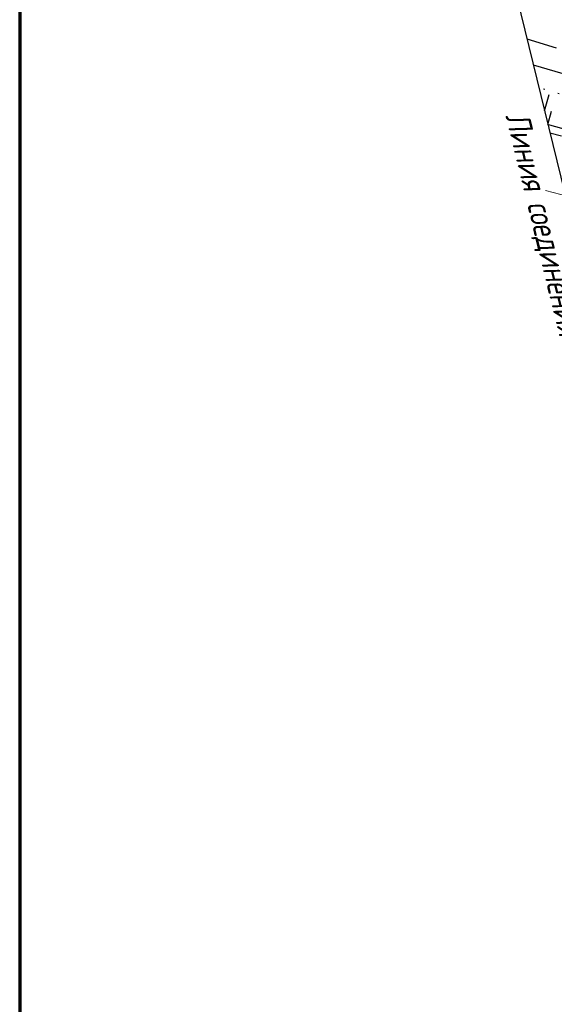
# Model space of a CAD drawing. Header units: millimetres. Extents: x -10 to 1169, y 1 to 1686.
# Tile 49 of 224: x 22 to 62, y 845 to 918. Entities that reach past the tile are written whole.
import ezdxf

# ---------------------------------------------------------------- set-up
doc = ezdxf.new("R2010")
doc.units = ezdxf.units.MM
for name, pattern in [('ADOT1', [1, 0, -1]), ('AHIDDEN2', [3, 1.5, -1.5]), ('PHANTOM2', [1.25, 0.625, -0.125, 0.125, -0.125, 0.125, -0.125])]:
    doc.linetypes.add(name, pattern=pattern)
for name, color, linetype in [('CONTURS', 7, 'Continuous'), ('Листы', 7, 'Continuous'), ('ОБЪЕКТЫ_АВТОДОРОГ', 7, 'Continuous'), ('УЧАСТКИ', 7, 'Continuous')]:
    doc.layers.add(name, color=color, linetype=linetype)
doc.styles.add('GPR', font='isocpeui.ttf', dxfattribs={"width": 0.8})

msp = doc.modelspace()

# ---------------------------------------------------------------- linework, layer by layer
at = {"layer": 'CONTURS', "lineweight": -2}
for p, q in [((60.91111, 910.99875), (61.24567, 912.21521)), ((61.15723, 910.00813), (61.42268, 910.97226))]:
    msp.add_line(p, q, dxfattribs=at)
at = {"layer": 'CONTURS', "linetype": 'ADOT1', "flags": 128}
msp.add_lwpolyline([(91.66321, 903.99807), (89.6281, 904.56298), (87.59295, 905.12771), (85.55776, 905.69228), (83.52251, 906.25668), (81.48722, 906.82091), (79.45189, 907.38497), (77.4165, 907.94886), (75.38107, 908.51258), (73.3456, 909.07614), (71.31007, 909.63952), (69.01848, 910.27797), (66.72846, 910.9226), (64.43931, 911.57067), (62.15033, 912.21944), (60.49878, 912.68597)], dxfattribs=at)
at = {"layer": 'CONTURS', "linetype": 'Continuous', "flags": 128}
msp.add_lwpolyline([(61.15286, 910.00954), (61.28609, 909.9729), (63.65127, 909.31954), (66.01624, 908.66548), (68.38148, 908.01263), (70.74747, 907.36288), (72.74999, 906.8144), (74.75225, 906.26497), (76.75425, 905.71458), (78.75599, 905.16323), (80.75747, 904.61093), (82.75868, 904.05766), (84.75963, 903.50344), (86.76032, 902.94826), (88.76075, 902.39213), (90.76092, 901.83503)], dxfattribs=at)
at = {"layer": 'CONTURS', "linetype": 'AHIDDEN2', "flags": 128}
msp.add_lwpolyline([(70.84732, 906.82672), (70.59051, 906.8973), (68.21267, 907.54171), (65.83276, 908.17847), (63.45078, 908.8076), (61.31023, 909.3656)], dxfattribs=at)
at = {"layer": 'Листы', "lineweight": 70, "ltscale": 200}
msp.add_lwpolyline([(1162.32147, 988.02195), (22.26761, 988.02195), (22.26761, 702.1419), (1162.32147, 702.1419)], close=True, dxfattribs=at)
at = {"layer": 'ОБЪЕКТЫ_АВТОДОРОГ', "color": 0, "lineweight": 30}
msp.add_line((57.42031, 925.28269), (72.36102, 864.14703), dxfattribs=at)
at = {"layer": 'ОБЪЕКТЫ_АВТОДОРОГ', "color": 0, "linetype": 'PHANTOM2', "lineweight": 15, "ltscale": 200}
msp.add_lwpolyline([(60.98247, 905.1559), (72.2488, 902.13989), (83.07277, 899.12367), (93.40615, 896.13948), (103.20066, 893.21956), (112.40806, 890.39616), (120.98008, 887.70151), (128.86847, 885.16786), (136.02496, 882.82744), (142.4388, 880.69724)], dxfattribs=at)
at = {"layer": 'УЧАСТКИ', "color": 6, "linetype": 'Continuous', "lineweight": -2}
for p, q in [((61.79123, 915.6156), (59.62294, 916.26978)), ((141.89877, 890.73172), (60.09024, 914.35764))]:
    msp.add_line(p, q, dxfattribs=at)

# ---------------------------------------------------------------- texts
at = {"layer": 'ОБЪЕКТЫ_АВТОДОРОГ', "color": 0, "linetype": 'ByBlock', "style": 'GPR', "width": 0.8}
msp.add_text('Линия соединения с листом 2', height=1.75, rotation=283.7159584, dxfattribs=at).set_placement((58.02611, 910.65025))

doc.saveas('drawing.dxf')
